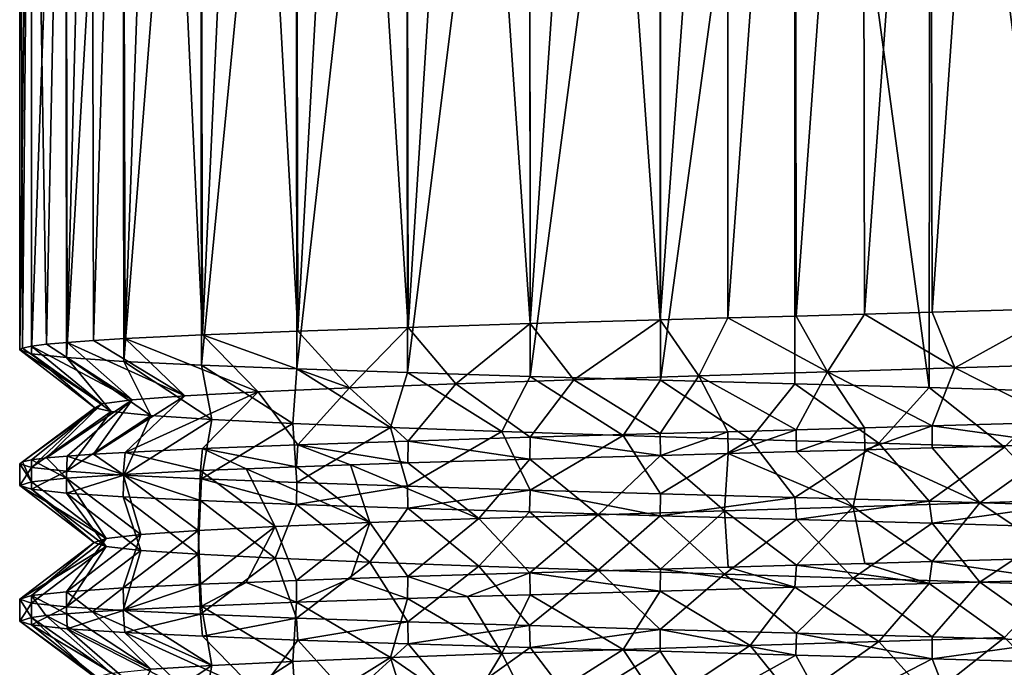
# Model space of a CAD drawing. Header units: millimetres. Extents: x -223 to 138, y -45 to 391.
# Tile 4 of 159: x -67 to -54, y -40 to -32. Entities that reach past the tile are written whole.
import ezdxf

# ---------------------------------------------------------------- set-up
doc = ezdxf.new("R2010")
doc.units = ezdxf.units.MM
doc.header["$LTSCALE"] = 81.481481
for name, color, linetype in [('57', 7, 'CONTINUOUS'), ('58', 7, 'CONTINUOUS'), ('63', 7, 'CONTINUOUS'), ('64', 7, 'CONTINUOUS')]:
    doc.layers.add(name, color=color, linetype=linetype)

msp = doc.modelspace()

# ---------------------------------------------------------------- linework, layer by layer
at = {"layer": '57', "color": 7, "linetype": 'CONTINUOUS', "true_color": 0xaaaaaa}
for points in [[(-67.1, -23.5, -2), (-67.1, -36.166, -2), (-67.061, -36.141, -1.103), (-67.1, -23.5, -2)], [(-66.948, -23.5, -0.238), (-67.1, -23.5, -2), (-67.061, -36.141, -1.103), (-66.948, -23.5, -0.238)], [(-66.943, -36.116, -0.208), (-66.948, -23.5, -0.238), (-67.061, -36.141, -1.103), (-66.943, -36.116, -0.208)], [(-66.49, -23.5, 1.492), (-66.948, -23.5, -0.238), (-66.745, -36.091, 0.68), (-66.49, -23.5, 1.492)], [(-66.745, -36.091, 0.68), (-66.948, -23.5, -0.238), (-66.943, -36.116, -0.208), (-66.745, -36.091, 0.68)], [(-66.47, -36.066, 1.547), (-66.49, -23.5, 1.492), (-66.745, -36.091, 0.68), (-66.47, -36.066, 1.547)], [(-66.148, -23.5, 2.326), (-66.49, -23.5, 1.492), (-66.47, -36.066, 1.547), (-66.148, -23.5, 2.326)], [(-66.12, -36.04, 2.385), (-66.148, -23.5, 2.326), (-66.47, -36.066, 1.547), (-66.12, -36.04, 2.385)], [(-65.733, -23.5, 3.127), (-66.148, -23.5, 2.326), (-66.12, -36.04, 2.385), (-65.733, -23.5, 3.127)], [(-65.701, -36.015, 3.182), (-65.733, -23.5, 3.127), (-66.12, -36.04, 2.385), (-65.701, -36.015, 3.182)], [(-65.251, -23.5, 3.889), (-65.733, -23.5, 3.127), (-65.701, -36.015, 3.182), (-65.251, -23.5, 3.889)], [(-64.672, -35.966, 4.643), (-65.251, -23.5, 3.889), (-65.701, -36.015, 3.182), (-64.672, -35.966, 4.643)], [(-64.704, -23.5, 4.604), (-65.251, -23.5, 3.889), (-64.672, -35.966, 4.643), (-64.704, -23.5, 4.604)], [(-64.097, -23.5, 5.27), (-64.704, -23.5, 4.604), (-64.672, -35.966, 4.643), (-64.097, -23.5, 5.27)], [(-63.404, -35.916, 5.904), (-64.097, -23.5, 5.27), (-64.672, -35.966, 4.643), (-63.404, -35.916, 5.904)], [(-63.434, -23.5, 5.879), (-64.097, -23.5, 5.27), (-63.404, -35.916, 5.904), (-63.434, -23.5, 5.879)], [(-62.72, -23.5, 6.429), (-63.434, -23.5, 5.879), (-63.404, -35.916, 5.904), (-62.72, -23.5, 6.429)], [(-61.94, -35.866, 6.926), (-62.72, -23.5, 6.429), (-63.404, -35.916, 5.904), (-61.94, -35.866, 6.926)], [(-61.961, -23.5, 6.914), (-62.72, -23.5, 6.429), (-61.94, -35.866, 6.926), (-61.961, -23.5, 6.914)], [(-61.163, -23.5, 7.33), (-61.961, -23.5, 6.914), (-61.94, -35.866, 6.926), (-61.163, -23.5, 7.33)], [(-60.318, -35.816, 7.681), (-61.163, -23.5, 7.33), (-61.94, -35.866, 6.926), (-60.318, -35.816, 7.681)], [(-60.331, -23.5, 7.676), (-61.163, -23.5, 7.33), (-60.318, -35.816, 7.681), (-60.331, -23.5, 7.676)], [(-59.472, -23.5, 7.947), (-60.331, -23.5, 7.676), (-60.318, -35.816, 7.681), (-59.472, -23.5, 7.947)], [(-58.592, -35.767, 8.143), (-59.472, -23.5, 7.947), (-60.318, -35.816, 7.681), (-58.592, -35.767, 8.143)], [(-58.593, -23.5, 8.143), (-59.472, -23.5, 7.947), (-58.592, -35.767, 8.143), (-58.593, -23.5, 8.143)], [(-57.7, -23.5, 8.261), (-58.593, -23.5, 8.143), (-58.592, -35.767, 8.143), (-57.7, -23.5, 8.261)], [(-57.696, -35.741, 8.261), (-57.7, -23.5, 8.261), (-58.592, -35.767, 8.143), (-57.696, -35.741, 8.261)], [(-56.8, -23.5, 8.3), (-57.7, -23.5, 8.261), (-57.696, -35.741, 8.261), (-56.8, -23.5, 8.3)], [(-56.789, -35.716, 8.3), (-56.8, -23.5, 8.3), (-57.696, -35.741, 8.261), (-56.789, -35.716, 8.3)], [(-55.9, -23.5, 8.261), (-56.8, -23.5, 8.3), (-56.789, -35.716, 8.3), (-55.9, -23.5, 8.261)], [(-55.881, -35.691, 8.259), (-55.9, -23.5, 8.261), (-56.789, -35.716, 8.3), (-55.881, -35.691, 8.259)], [(-55.007, -23.5, 8.143), (-55.9, -23.5, 8.261), (-55.881, -35.691, 8.259), (-55.007, -23.5, 8.143)], [(-54.982, -35.666, 8.138), (-55.007, -23.5, 8.143), (-55.881, -35.691, 8.259), (-54.982, -35.666, 8.138)], [(-54.127, -23.5, 7.947), (-55.007, -23.5, 8.143), (-54.982, -35.666, 8.138), (-54.127, -23.5, 7.947)], [(-53.252, -35.616, 7.67), (-54.127, -23.5, 7.947), (-54.982, -35.666, 8.138), (-53.252, -35.616, 7.67)], [(-53.269, -23.5, 7.676), (-54.127, -23.5, 7.947), (-53.252, -35.616, 7.67), (-53.269, -23.5, 7.676)], [(-53.252, -37.125, 7.67), (-54.982, -37.175, 8.138), (-53.253, -37.416, 7.67), (-53.252, -37.125, 7.67)], [(-57.696, -37.251, 8.261), (-58.592, -37.276, 8.143), (-58.591, -37.567, 8.143), (-57.696, -37.251, 8.261)], [(-57.691, -37.541, 8.261), (-57.696, -37.251, 8.261), (-58.591, -37.567, 8.143), (-57.691, -37.541, 8.261)], [(-56.789, -37.225, 8.3), (-57.696, -37.251, 8.261), (-57.691, -37.541, 8.261), (-56.789, -37.225, 8.3)], [(-56.782, -37.516, 8.3), (-56.789, -37.225, 8.3), (-57.691, -37.541, 8.261), (-56.782, -37.516, 8.3)], [(-55.881, -37.2, 8.259), (-56.789, -37.225, 8.3), (-56.782, -37.516, 8.3), (-55.881, -37.2, 8.259)], [(-55.874, -37.491, 8.258), (-55.881, -37.2, 8.259), (-56.782, -37.516, 8.3), (-55.874, -37.491, 8.258)], [(-54.982, -37.175, 8.138), (-55.881, -37.2, 8.259), (-55.874, -37.491, 8.258), (-54.982, -37.175, 8.138)], [(-54.98, -37.466, 8.138), (-54.982, -37.175, 8.138), (-55.874, -37.491, 8.258), (-54.98, -37.466, 8.138)], [(-53.253, -37.416, 7.67), (-54.982, -37.175, 8.138), (-54.98, -37.466, 8.138), (-53.253, -37.416, 7.67)], [(-61.94, -37.375, 6.926), (-63.404, -37.425, 5.904), (-61.946, -37.666, 6.922), (-61.94, -37.375, 6.926)], [(-60.326, -37.617, 7.678), (-61.94, -37.375, 6.926), (-61.946, -37.666, 6.922), (-60.326, -37.617, 7.678)], [(-60.318, -37.325, 7.681), (-61.94, -37.375, 6.926), (-60.326, -37.617, 7.678), (-60.318, -37.325, 7.681)], [(-58.591, -37.567, 8.143), (-60.318, -37.325, 7.681), (-60.326, -37.617, 7.678), (-58.591, -37.567, 8.143)], [(-58.592, -37.276, 8.143), (-60.318, -37.325, 7.681), (-58.591, -37.567, 8.143), (-58.592, -37.276, 8.143)], [(-65.701, -37.525, 3.182), (-66.12, -37.55, 2.385), (-65.724, -37.817, 3.144), (-65.701, -37.525, 3.182)], [(-64.697, -37.767, 4.612), (-65.701, -37.525, 3.182), (-65.724, -37.817, 3.144), (-64.697, -37.767, 4.612)], [(-64.672, -37.475, 4.643), (-65.701, -37.525, 3.182), (-64.697, -37.767, 4.612), (-64.672, -37.475, 4.643)], [(-64.09, -37.742, 5.277), (-64.672, -37.475, 4.643), (-64.697, -37.767, 4.612), (-64.09, -37.742, 5.277)], [(-63.404, -37.425, 5.904), (-64.672, -37.475, 4.643), (-63.422, -37.717, 5.889), (-63.404, -37.425, 5.904)], [(-63.422, -37.717, 5.889), (-64.672, -37.475, 4.643), (-64.09, -37.742, 5.277), (-63.422, -37.717, 5.889)], [(-62.706, -37.691, 6.439), (-63.404, -37.425, 5.904), (-63.422, -37.717, 5.889), (-62.706, -37.691, 6.439)], [(-61.946, -37.666, 6.922), (-63.404, -37.425, 5.904), (-62.706, -37.691, 6.439), (-61.946, -37.666, 6.922)], [(-67.061, -37.651, -1.103), (-67.1, -37.676, -2), (-66.944, -37.916, -0.213), (-67.061, -37.651, -1.103)], [(-66.943, -37.625, -0.208), (-67.061, -37.651, -1.103), (-66.944, -37.916, -0.213), (-66.943, -37.625, -0.208)], [(-66.479, -37.866, 1.522), (-66.943, -37.625, -0.208), (-66.944, -37.916, -0.213), (-66.479, -37.866, 1.522)], [(-66.745, -37.6, 0.68), (-66.943, -37.625, -0.208), (-66.479, -37.866, 1.522), (-66.745, -37.6, 0.68)], [(-66.47, -37.575, 1.547), (-66.745, -37.6, 0.68), (-66.479, -37.866, 1.522), (-66.47, -37.575, 1.547)], [(-65.724, -37.817, 3.144), (-66.47, -37.575, 1.547), (-66.479, -37.866, 1.522), (-65.724, -37.817, 3.144)], [(-66.12, -37.55, 2.385), (-66.47, -37.575, 1.547), (-65.724, -37.817, 3.144), (-66.12, -37.55, 2.385)], [(-67.1, -37.676, -2), (-67.1, -37.966, -2), (-66.944, -37.916, -0.213), (-67.1, -37.676, -2)], [(-53.253, -38.925, 7.67), (-54.98, -38.975, 8.138), (-53.292, -39.217, 7.684), (-53.253, -38.925, 7.67)], [(-58.591, -39.076, 8.143), (-60.326, -39.126, 7.678), (-58.592, -39.367, 8.143), (-58.591, -39.076, 8.143)], [(-56.806, -39.317, 8.3), (-58.591, -39.076, 8.143), (-58.592, -39.367, 8.143), (-56.806, -39.317, 8.3)], [(-57.691, -39.05, 8.261), (-58.591, -39.076, 8.143), (-56.806, -39.317, 8.3), (-57.691, -39.05, 8.261)], [(-56.782, -39.025, 8.3), (-57.691, -39.05, 8.261), (-56.806, -39.317, 8.3), (-56.782, -39.025, 8.3)], [(-55.021, -39.267, 8.145), (-56.782, -39.025, 8.3), (-56.806, -39.317, 8.3), (-55.021, -39.267, 8.145)], [(-55.874, -39, 8.258), (-56.782, -39.025, 8.3), (-55.021, -39.267, 8.145), (-55.874, -39, 8.258)], [(-54.98, -38.975, 8.138), (-55.874, -39, 8.258), (-55.021, -39.267, 8.145), (-54.98, -38.975, 8.138)], [(-53.292, -39.217, 7.684), (-54.98, -38.975, 8.138), (-55.021, -39.267, 8.145), (-53.292, -39.217, 7.684)], [(-63.422, -39.226, 5.889), (-64.09, -39.251, 5.277), (-63.422, -39.516, 5.889), (-63.422, -39.226, 5.889)], [(-62.706, -39.2, 6.439), (-63.422, -39.226, 5.889), (-63.422, -39.516, 5.889), (-62.706, -39.2, 6.439)], [(-61.951, -39.466, 6.92), (-62.706, -39.2, 6.439), (-63.422, -39.516, 5.889), (-61.951, -39.466, 6.92)], [(-61.946, -39.175, 6.922), (-62.706, -39.2, 6.439), (-61.951, -39.466, 6.92), (-61.946, -39.175, 6.922)], [(-61.152, -39.441, 7.335), (-61.946, -39.175, 6.922), (-61.951, -39.466, 6.92), (-61.152, -39.441, 7.335)], [(-60.326, -39.126, 7.678), (-61.946, -39.175, 6.922), (-61.152, -39.441, 7.335), (-60.326, -39.126, 7.678)], [(-60.322, -39.416, 7.679), (-60.326, -39.126, 7.678), (-61.152, -39.441, 7.335), (-60.322, -39.416, 7.679)], [(-58.592, -39.367, 8.143), (-60.326, -39.126, 7.678), (-60.322, -39.416, 7.679), (-58.592, -39.367, 8.143)], [(-65.724, -39.326, 3.144), (-66.479, -39.376, 1.522), (-66.133, -39.641, 2.358), (-65.724, -39.326, 3.144)], [(-65.715, -39.616, 3.158), (-65.724, -39.326, 3.144), (-66.133, -39.641, 2.358), (-65.715, -39.616, 3.158)], [(-64.697, -39.276, 4.612), (-65.724, -39.326, 3.144), (-65.715, -39.616, 3.158), (-64.697, -39.276, 4.612)], [(-64.686, -39.566, 4.626), (-64.697, -39.276, 4.612), (-65.715, -39.616, 3.158), (-64.686, -39.566, 4.626)], [(-64.09, -39.251, 5.277), (-64.697, -39.276, 4.612), (-64.686, -39.566, 4.626), (-64.09, -39.251, 5.277)], [(-63.422, -39.516, 5.889), (-64.09, -39.251, 5.277), (-64.686, -39.566, 4.626), (-63.422, -39.516, 5.889)], [(-66.944, -39.426, -0.213), (-67.1, -39.476, -2), (-66.945, -39.717, -0.22), (-66.944, -39.426, -0.213)], [(-67.1, -39.476, -2), (-67.1, -39.766, -2), (-66.945, -39.717, -0.22), (-67.1, -39.476, -2)], [(-66.751, -39.692, 0.659), (-66.944, -39.426, -0.213), (-66.945, -39.717, -0.22), (-66.751, -39.692, 0.659)], [(-66.479, -39.376, 1.522), (-66.944, -39.426, -0.213), (-66.48, -39.667, 1.52), (-66.479, -39.376, 1.522)], [(-66.48, -39.667, 1.52), (-66.944, -39.426, -0.213), (-66.751, -39.692, 0.659), (-66.48, -39.667, 1.52)], [(-66.133, -39.641, 2.358), (-66.479, -39.376, 1.522), (-66.48, -39.667, 1.52), (-66.133, -39.641, 2.358)]]:
    msp.add_3dface(points, dxfattribs=at)
at = {"layer": '58', "color": 7, "linetype": 'CONTINUOUS', "true_color": 0xaaaaaa}
for points in [[(-67.1, -36.166, -2), (-67.1, -23.5, -2), (-66.948, -23.5, -3.761), (-67.1, -36.166, -2)], [(-67.1, -36.166, -2), (-66.948, -23.5, -3.761), (-66.945, -36.216, -3.78), (-67.1, -36.166, -2)], [(-66.948, -23.5, -3.761), (-66.49, -23.5, -5.492), (-66.945, -36.216, -3.78), (-66.948, -23.5, -3.761)], [(-66.945, -36.216, -3.78), (-66.49, -23.5, -5.492), (-66.479, -36.266, -5.521), (-66.945, -36.216, -3.78)], [(-66.49, -23.5, -5.492), (-65.734, -23.5, -7.126), (-66.479, -36.266, -5.521), (-66.49, -23.5, -5.492)], [(-66.479, -36.266, -5.521), (-65.734, -23.5, -7.126), (-65.715, -36.317, -7.159), (-66.479, -36.266, -5.521)], [(-65.734, -23.5, -7.126), (-64.704, -23.5, -8.604), (-65.715, -36.317, -7.159), (-65.734, -23.5, -7.126)], [(-65.715, -36.317, -7.159), (-64.704, -23.5, -8.604), (-64.685, -36.367, -8.627), (-65.715, -36.317, -7.159)], [(-64.704, -23.5, -8.604), (-63.434, -23.5, -9.879), (-64.685, -36.367, -8.627), (-64.704, -23.5, -8.604)], [(-64.685, -36.367, -8.627), (-63.434, -23.5, -9.879), (-63.421, -36.416, -9.89), (-64.685, -36.367, -8.627)], [(-63.434, -23.5, -9.879), (-61.962, -23.5, -10.913), (-63.421, -36.416, -9.89), (-63.434, -23.5, -9.879)], [(-63.421, -36.416, -9.89), (-61.962, -23.5, -10.913), (-61.95, -36.466, -10.92), (-63.421, -36.416, -9.89)], [(-61.962, -23.5, -10.913), (-60.331, -23.5, -11.676), (-61.95, -36.466, -10.92), (-61.962, -23.5, -10.913)], [(-61.95, -36.466, -10.92), (-60.331, -23.5, -11.676), (-60.32, -36.517, -11.68), (-61.95, -36.466, -10.92)], [(-60.331, -23.5, -11.676), (-58.593, -23.5, -12.143), (-60.32, -36.517, -11.68), (-60.331, -23.5, -11.676)], [(-60.32, -36.517, -11.68), (-58.593, -23.5, -12.143), (-58.591, -36.566, -12.143), (-60.32, -36.517, -11.68)], [(-58.593, -23.5, -12.143), (-56.8, -23.5, -12.3), (-58.591, -36.566, -12.143), (-58.593, -23.5, -12.143)], [(-58.591, -36.566, -12.143), (-56.8, -23.5, -12.3), (-56.805, -36.616, -12.3), (-58.591, -36.566, -12.143)], [(-56.805, -36.616, -12.3), (-56.8, -23.5, -12.3), (-55.02, -36.666, -12.145), (-56.805, -36.616, -12.3)], [(-56.8, -23.5, -12.3), (-55.007, -23.5, -12.143), (-55.02, -36.666, -12.145), (-56.8, -23.5, -12.3)], [(-55.02, -36.666, -12.145), (-55.007, -23.5, -12.143), (-53.291, -36.716, -11.684), (-55.02, -36.666, -12.145)], [(-55.007, -23.5, -12.143), (-53.269, -23.5, -11.676), (-53.291, -36.716, -11.684), (-55.007, -23.5, -12.143)], [(-67.1, -37.966, -2), (-67.1, -37.676, -2), (-66.945, -37.725, -3.78), (-67.1, -37.966, -2)], [(-67.1, -37.966, -2), (-66.945, -37.725, -3.78), (-66.944, -38.016, -3.787), (-67.1, -37.966, -2)], [(-66.945, -37.725, -3.78), (-66.479, -37.776, -5.521), (-66.944, -38.016, -3.787), (-66.945, -37.725, -3.78)], [(-66.944, -38.016, -3.787), (-66.479, -37.776, -5.521), (-66.479, -38.066, -5.522), (-66.944, -38.016, -3.787)], [(-66.479, -37.776, -5.521), (-65.715, -37.826, -7.159), (-66.479, -38.066, -5.522), (-66.479, -37.776, -5.521)], [(-66.479, -38.066, -5.522), (-65.715, -37.826, -7.159), (-65.724, -38.116, -7.144), (-66.479, -38.066, -5.522)], [(-65.724, -38.116, -7.144), (-65.715, -37.826, -7.159), (-64.697, -38.166, -8.612), (-65.724, -38.116, -7.144)], [(-65.715, -37.826, -7.159), (-64.685, -37.876, -8.627), (-64.697, -38.166, -8.612), (-65.715, -37.826, -7.159)], [(-64.697, -38.166, -8.612), (-64.685, -37.876, -8.627), (-63.422, -38.216, -9.889), (-64.697, -38.166, -8.612)], [(-64.685, -37.876, -8.627), (-63.421, -37.926, -9.89), (-63.422, -38.216, -9.889), (-64.685, -37.876, -8.627)], [(-63.421, -37.926, -9.89), (-61.95, -37.976, -10.92), (-63.422, -38.216, -9.889), (-63.421, -37.926, -9.89)], [(-63.422, -38.216, -9.889), (-61.95, -37.976, -10.92), (-61.947, -38.267, -10.922), (-63.422, -38.216, -9.889)], [(-61.95, -37.976, -10.92), (-60.32, -38.026, -11.68), (-61.947, -38.267, -10.922), (-61.95, -37.976, -10.92)], [(-61.947, -38.267, -10.922), (-60.32, -38.026, -11.68), (-60.327, -38.316, -11.677), (-61.947, -38.267, -10.922)], [(-60.327, -38.316, -11.677), (-60.32, -38.026, -11.68), (-58.592, -38.366, -12.143), (-60.327, -38.316, -11.677)], [(-60.32, -38.026, -11.68), (-58.591, -38.076, -12.143), (-58.592, -38.366, -12.143), (-60.32, -38.026, -11.68)], [(-58.591, -38.076, -12.143), (-56.805, -38.125, -12.3), (-58.592, -38.366, -12.143), (-58.591, -38.076, -12.143)], [(-58.592, -38.366, -12.143), (-56.805, -38.125, -12.3), (-56.782, -38.417, -12.3), (-58.592, -38.366, -12.143)], [(-56.805, -38.125, -12.3), (-55.02, -38.175, -12.145), (-56.782, -38.417, -12.3), (-56.805, -38.125, -12.3)], [(-56.782, -38.417, -12.3), (-55.02, -38.175, -12.145), (-54.981, -38.467, -12.138), (-56.782, -38.417, -12.3)], [(-55.02, -38.175, -12.145), (-53.291, -38.225, -11.684), (-54.981, -38.467, -12.138), (-55.02, -38.175, -12.145)], [(-54.981, -38.467, -12.138), (-53.291, -38.225, -11.684), (-53.254, -38.517, -11.67), (-54.981, -38.467, -12.138)], [(-67.1, -39.766, -2), (-67.1, -39.476, -2), (-66.944, -39.526, -3.787), (-67.1, -39.766, -2)], [(-67.1, -39.766, -2), (-66.944, -39.526, -3.787), (-66.943, -39.817, -3.792), (-67.1, -39.766, -2)], [(-66.944, -39.526, -3.787), (-66.479, -39.576, -5.522), (-66.943, -39.817, -3.792), (-66.944, -39.526, -3.787)], [(-66.943, -39.817, -3.792), (-66.479, -39.576, -5.522), (-66.47, -39.867, -5.547), (-66.943, -39.817, -3.792)], [(-66.479, -39.576, -5.522), (-65.724, -39.625, -7.144), (-66.47, -39.867, -5.547), (-66.479, -39.576, -5.522)], [(-66.47, -39.867, -5.547), (-65.724, -39.625, -7.144), (-65.702, -39.917, -7.181), (-66.47, -39.867, -5.547)], [(-65.724, -39.625, -7.144), (-64.697, -39.675, -8.612), (-65.702, -39.917, -7.181), (-65.724, -39.625, -7.144)], [(-65.702, -39.917, -7.181), (-64.697, -39.675, -8.612), (-64.673, -39.967, -8.641), (-65.702, -39.917, -7.181)], [(-64.697, -39.675, -8.612), (-63.422, -39.725, -9.889), (-64.673, -39.967, -8.641), (-64.697, -39.675, -8.612)], [(-64.673, -39.967, -8.641), (-63.422, -39.725, -9.889), (-63.406, -40.017, -9.903), (-64.673, -39.967, -8.641)], [(-63.422, -39.725, -9.889), (-61.947, -39.776, -10.922), (-63.406, -40.017, -9.903), (-63.422, -39.725, -9.889)], [(-63.406, -40.017, -9.903), (-61.947, -39.776, -10.922), (-61.942, -40.067, -10.925), (-63.406, -40.017, -9.903)], [(-61.947, -39.776, -10.922), (-60.327, -39.825, -11.677), (-61.942, -40.067, -10.925), (-61.947, -39.776, -10.922)], [(-61.942, -40.067, -10.925), (-60.327, -39.825, -11.677), (-60.32, -40.117, -11.68), (-61.942, -40.067, -10.925)], [(-60.327, -39.825, -11.677), (-58.592, -39.875, -12.143), (-60.32, -40.117, -11.68), (-60.327, -39.825, -11.677)], [(-60.32, -40.117, -11.68), (-58.592, -39.875, -12.143), (-58.594, -40.166, -12.143), (-60.32, -40.117, -11.68)], [(-58.594, -40.166, -12.143), (-58.592, -39.875, -12.143), (-56.79, -40.217, -12.3), (-58.594, -40.166, -12.143)], [(-58.592, -39.875, -12.143), (-56.782, -39.926, -12.3), (-56.79, -40.217, -12.3), (-58.592, -39.875, -12.143)], [(-56.79, -40.217, -12.3), (-56.782, -39.926, -12.3), (-54.983, -40.267, -12.138), (-56.79, -40.217, -12.3)], [(-56.782, -39.926, -12.3), (-54.981, -39.976, -12.138), (-54.983, -40.267, -12.138), (-56.782, -39.926, -12.3)], [(-54.981, -39.976, -12.138), (-53.254, -40.026, -11.67), (-54.983, -40.267, -12.138), (-54.981, -39.976, -12.138)], [(-54.983, -40.267, -12.138), (-53.254, -40.026, -11.67), (-53.253, -40.317, -11.67), (-54.983, -40.267, -12.138)]]:
    msp.add_3dface(points, dxfattribs=at)
at = {"layer": '63', "color": 7, "linetype": 'CONTINUOUS', "true_color": 0xaaaaaa}
for points in [[(-55.881, -35.691, 8.259), (-56.789, -35.716, 8.3), (-56.373, -36.458, 7.3), (-55.881, -35.691, 8.259)], [(-54.681, -36.405, 7.066), (-55.881, -35.691, 8.259), (-56.373, -36.458, 7.3), (-54.681, -36.405, 7.066)], [(-54.982, -35.666, 8.138), (-55.881, -35.691, 8.259), (-54.681, -36.405, 7.066), (-54.982, -35.666, 8.138)], [(-53.252, -35.616, 7.67), (-54.982, -35.666, 8.138), (-54.681, -36.405, 7.066), (-53.252, -35.616, 7.67)], [(-53.06, -36.353, 6.526), (-53.252, -35.616, 7.67), (-54.681, -36.405, 7.066), (-53.06, -36.353, 6.526)], [(-60.318, -35.816, 7.681), (-61.94, -35.866, 6.926), (-61.306, -36.616, 6.147), (-60.318, -35.816, 7.681)], [(-59.742, -36.563, 6.833), (-60.318, -35.816, 7.681), (-61.306, -36.616, 6.147), (-59.742, -36.563, 6.833)], [(-58.592, -35.767, 8.143), (-60.318, -35.816, 7.681), (-59.742, -36.563, 6.833), (-58.592, -35.767, 8.143)], [(-58.079, -36.51, 7.222), (-58.592, -35.767, 8.143), (-59.742, -36.563, 6.833), (-58.079, -36.51, 7.222)], [(-57.696, -35.741, 8.261), (-58.592, -35.767, 8.143), (-58.079, -36.51, 7.222), (-57.696, -35.741, 8.261)], [(-56.373, -36.458, 7.3), (-57.696, -35.741, 8.261), (-58.079, -36.51, 7.222), (-56.373, -36.458, 7.3)], [(-56.789, -35.716, 8.3), (-57.696, -35.741, 8.261), (-56.373, -36.458, 7.3), (-56.789, -35.716, 8.3)], [(-63.404, -35.916, 5.904), (-64.672, -35.966, 4.643), (-62.719, -36.668, 5.187), (-63.404, -35.916, 5.904)], [(-61.94, -35.866, 6.926), (-63.404, -35.916, 5.904), (-62.719, -36.668, 5.187), (-61.94, -35.866, 6.926)], [(-61.306, -36.616, 6.147), (-61.94, -35.866, 6.926), (-62.719, -36.668, 5.187), (-61.306, -36.616, 6.147)], [(-66.745, -36.091, 0.68), (-66.943, -36.116, -0.208), (-65.606, -36.826, 1.023), (-66.745, -36.091, 0.68)], [(-66.47, -36.066, 1.547), (-66.745, -36.091, 0.68), (-65.606, -36.826, 1.023), (-66.47, -36.066, 1.547)], [(-66.12, -36.04, 2.385), (-66.47, -36.066, 1.547), (-64.905, -36.774, 2.581), (-66.12, -36.04, 2.385)], [(-64.905, -36.774, 2.581), (-66.47, -36.066, 1.547), (-65.606, -36.826, 1.023), (-64.905, -36.774, 2.581)], [(-65.701, -36.015, 3.182), (-66.12, -36.04, 2.385), (-64.905, -36.774, 2.581), (-65.701, -36.015, 3.182)], [(-64.672, -35.966, 4.643), (-65.701, -36.015, 3.182), (-63.932, -36.721, 3.984), (-64.672, -35.966, 4.643)], [(-63.932, -36.721, 3.984), (-65.701, -36.015, 3.182), (-64.905, -36.774, 2.581), (-63.932, -36.721, 3.984)], [(-62.719, -36.668, 5.187), (-64.672, -35.966, 4.643), (-63.932, -36.721, 3.984), (-62.719, -36.668, 5.187)], [(-67.061, -36.141, -1.103), (-67.1, -36.166, -2), (-66.01, -36.879, -0.637), (-67.061, -36.141, -1.103)], [(-67.1, -36.166, -2), (-66.945, -36.216, -3.78), (-66.104, -36.932, -2.342), (-67.1, -36.166, -2)], [(-66.01, -36.879, -0.637), (-67.1, -36.166, -2), (-66.104, -36.932, -2.342), (-66.01, -36.879, -0.637)], [(-66.943, -36.116, -0.208), (-67.061, -36.141, -1.103), (-66.01, -36.879, -0.637), (-66.943, -36.116, -0.208)], [(-66.945, -36.216, -3.78), (-66.479, -36.266, -5.521), (-65.885, -36.984, -4.036), (-66.945, -36.216, -3.78)], [(-66.104, -36.932, -2.342), (-66.945, -36.216, -3.78), (-65.885, -36.984, -4.036), (-66.104, -36.932, -2.342)], [(-65.606, -36.826, 1.023), (-66.943, -36.116, -0.208), (-66.01, -36.879, -0.637), (-65.606, -36.826, 1.023)], [(-66.479, -36.266, -5.521), (-65.715, -36.317, -7.159), (-65.36, -37.037, -5.661), (-66.479, -36.266, -5.521)], [(-65.885, -36.984, -4.036), (-66.479, -36.266, -5.521), (-65.36, -37.037, -5.661), (-65.885, -36.984, -4.036)], [(-65.715, -36.317, -7.159), (-64.685, -36.367, -8.627), (-64.547, -37.089, -7.163), (-65.715, -36.317, -7.159)], [(-65.36, -37.037, -5.661), (-65.715, -36.317, -7.159), (-64.547, -37.089, -7.163), (-65.36, -37.037, -5.661)], [(-64.685, -36.367, -8.627), (-63.421, -36.416, -9.89), (-63.473, -37.142, -8.492), (-64.685, -36.367, -8.627)], [(-64.547, -37.089, -7.163), (-64.685, -36.367, -8.627), (-63.473, -37.142, -8.492), (-64.547, -37.089, -7.163)], [(-63.473, -37.142, -8.492), (-63.421, -36.416, -9.89), (-62.175, -37.195, -9.602), (-63.473, -37.142, -8.492)], [(-63.421, -36.416, -9.89), (-61.95, -36.466, -10.92), (-62.175, -37.195, -9.602), (-63.421, -36.416, -9.89)], [(-62.175, -37.195, -9.602), (-61.95, -36.466, -10.92), (-60.696, -37.247, -10.456), (-62.175, -37.195, -9.602)], [(-61.95, -36.466, -10.92), (-60.32, -36.517, -11.68), (-60.696, -37.247, -10.456), (-61.95, -36.466, -10.92)], [(-60.696, -37.247, -10.456), (-60.32, -36.517, -11.68), (-59.085, -37.3, -11.025), (-60.696, -37.247, -10.456)], [(-60.32, -36.517, -11.68), (-58.591, -36.566, -12.143), (-59.085, -37.3, -11.025), (-60.32, -36.517, -11.68)], [(-59.085, -37.3, -11.025), (-58.591, -36.566, -12.143), (-57.398, -37.353, -11.291), (-59.085, -37.3, -11.025)], [(-58.591, -36.566, -12.143), (-56.805, -36.616, -12.3), (-57.398, -37.353, -11.291), (-58.591, -36.566, -12.143)], [(-57.398, -37.353, -11.291), (-56.805, -36.616, -12.3), (-55.691, -37.405, -11.244), (-57.398, -37.353, -11.291)], [(-56.805, -36.616, -12.3), (-55.02, -36.666, -12.145), (-55.691, -37.405, -11.244), (-56.805, -36.616, -12.3)], [(-55.691, -37.405, -11.244), (-55.02, -36.666, -12.145), (-54.021, -37.458, -10.886), (-55.691, -37.405, -11.244)], [(-55.02, -36.666, -12.145), (-53.291, -36.716, -11.684), (-54.021, -37.458, -10.886), (-55.02, -36.666, -12.145)], [(-56.782, -37.516, 8.3), (-57.691, -37.541, 8.261), (-56.031, -38.247, 7.278), (-56.782, -37.516, 8.3)], [(-55.874, -37.491, 8.258), (-56.782, -37.516, 8.3), (-56.031, -38.247, 7.278), (-55.874, -37.491, 8.258)], [(-54.349, -38.195, 6.982), (-55.874, -37.491, 8.258), (-56.031, -38.247, 7.278), (-54.349, -38.195, 6.982)], [(-54.98, -37.466, 8.138), (-55.874, -37.491, 8.258), (-54.349, -38.195, 6.982), (-54.98, -37.466, 8.138)], [(-53.253, -37.416, 7.67), (-54.98, -37.466, 8.138), (-54.349, -38.195, 6.982), (-53.253, -37.416, 7.67)], [(-52.75, -38.142, 6.383), (-53.253, -37.416, 7.67), (-54.349, -38.195, 6.982), (-52.75, -38.142, 6.383)], [(-60.326, -37.617, 7.678), (-61.946, -37.666, 6.922), (-61.004, -38.405, 6.307), (-60.326, -37.617, 7.678)], [(-59.415, -38.353, 6.935), (-60.326, -37.617, 7.678), (-61.004, -38.405, 6.307), (-59.415, -38.353, 6.935)], [(-58.591, -37.567, 8.143), (-60.326, -37.617, 7.678), (-59.415, -38.353, 6.935), (-58.591, -37.567, 8.143)], [(-57.739, -38.3, 7.263), (-58.591, -37.567, 8.143), (-59.415, -38.353, 6.935), (-57.739, -38.3, 7.263)], [(-57.691, -37.541, 8.261), (-58.591, -37.567, 8.143), (-57.739, -38.3, 7.263), (-57.691, -37.541, 8.261)], [(-56.031, -38.247, 7.278), (-57.691, -37.541, 8.261), (-57.739, -38.3, 7.263), (-56.031, -38.247, 7.278)], [(-64.697, -37.767, 4.612), (-65.724, -37.817, 3.144), (-64.731, -38.563, 2.875), (-64.697, -37.767, 4.612)], [(-63.707, -38.51, 4.242), (-64.697, -37.767, 4.612), (-64.731, -38.563, 2.875), (-63.707, -38.51, 4.242)], [(-64.09, -37.742, 5.277), (-64.697, -37.767, 4.612), (-63.707, -38.51, 4.242), (-64.09, -37.742, 5.277)], [(-63.422, -37.717, 5.889), (-64.09, -37.742, 5.277), (-62.451, -38.458, 5.399), (-63.422, -37.717, 5.889)], [(-62.451, -38.458, 5.399), (-64.09, -37.742, 5.277), (-63.707, -38.51, 4.242), (-62.451, -38.458, 5.399)], [(-62.706, -37.691, 6.439), (-63.422, -37.717, 5.889), (-62.451, -38.458, 5.399), (-62.706, -37.691, 6.439)], [(-61.946, -37.666, 6.922), (-62.706, -37.691, 6.439), (-61.004, -38.405, 6.307), (-61.946, -37.666, 6.922)], [(-61.004, -38.405, 6.307), (-62.706, -37.691, 6.439), (-62.451, -38.458, 5.399), (-61.004, -38.405, 6.307)], [(-66.944, -37.916, -0.213), (-67.1, -37.966, -2), (-65.953, -38.668, -0.299), (-66.944, -37.916, -0.213)], [(-66.479, -37.866, 1.522), (-66.944, -37.916, -0.213), (-65.953, -38.668, -0.299), (-66.479, -37.866, 1.522)], [(-65.724, -37.817, 3.144), (-66.479, -37.866, 1.522), (-65.489, -38.616, 1.344), (-65.724, -37.817, 3.144)], [(-65.489, -38.616, 1.344), (-66.479, -37.866, 1.522), (-65.953, -38.668, -0.299), (-65.489, -38.616, 1.344)], [(-64.731, -38.563, 2.875), (-65.724, -37.817, 3.144), (-65.489, -38.616, 1.344), (-64.731, -38.563, 2.875)], [(-67.1, -37.966, -2), (-66.944, -38.016, -3.787), (-66.11, -38.721, -2), (-67.1, -37.966, -2)], [(-65.953, -38.668, -0.299), (-67.1, -37.966, -2), (-66.11, -38.721, -2), (-65.953, -38.668, -0.299)], [(-66.944, -38.016, -3.787), (-66.479, -38.066, -5.522), (-65.953, -38.774, -3.701), (-66.944, -38.016, -3.787)], [(-66.11, -38.721, -2), (-66.944, -38.016, -3.787), (-65.953, -38.774, -3.701), (-66.11, -38.721, -2)], [(-66.479, -38.066, -5.522), (-65.724, -38.116, -7.144), (-65.489, -38.826, -5.344), (-66.479, -38.066, -5.522)], [(-65.953, -38.774, -3.701), (-66.479, -38.066, -5.522), (-65.489, -38.826, -5.344), (-65.953, -38.774, -3.701)], [(-65.724, -38.116, -7.144), (-64.697, -38.166, -8.612), (-64.731, -38.879, -6.875), (-65.724, -38.116, -7.144)], [(-65.489, -38.826, -5.344), (-65.724, -38.116, -7.144), (-64.731, -38.879, -6.875), (-65.489, -38.826, -5.344)], [(-64.731, -38.879, -6.875), (-64.697, -38.166, -8.612), (-63.707, -38.932, -8.242), (-64.731, -38.879, -6.875)], [(-64.697, -38.166, -8.612), (-63.422, -38.216, -9.889), (-63.707, -38.932, -8.242), (-64.697, -38.166, -8.612)], [(-63.707, -38.932, -8.242), (-63.422, -38.216, -9.889), (-62.451, -38.984, -9.399), (-63.707, -38.932, -8.242)], [(-63.422, -38.216, -9.889), (-61.947, -38.267, -10.922), (-62.451, -38.984, -9.399), (-63.422, -38.216, -9.889)], [(-62.451, -38.984, -9.399), (-61.947, -38.267, -10.922), (-61.004, -39.037, -10.307), (-62.451, -38.984, -9.399)], [(-61.947, -38.267, -10.922), (-60.327, -38.316, -11.677), (-61.004, -39.037, -10.307), (-61.947, -38.267, -10.922)], [(-61.004, -39.037, -10.307), (-60.327, -38.316, -11.677), (-59.415, -39.089, -10.935), (-61.004, -39.037, -10.307)], [(-60.327, -38.316, -11.677), (-58.592, -38.366, -12.143), (-59.415, -39.089, -10.935), (-60.327, -38.316, -11.677)], [(-59.415, -39.089, -10.935), (-58.592, -38.366, -12.143), (-57.739, -39.142, -11.263), (-59.415, -39.089, -10.935)], [(-58.592, -38.366, -12.143), (-56.782, -38.417, -12.3), (-57.739, -39.142, -11.263), (-58.592, -38.366, -12.143)], [(-57.739, -39.142, -11.263), (-56.782, -38.417, -12.3), (-56.031, -39.195, -11.278), (-57.739, -39.142, -11.263)], [(-56.782, -38.417, -12.3), (-54.981, -38.467, -12.138), (-56.031, -39.195, -11.278), (-56.782, -38.417, -12.3)], [(-56.031, -39.195, -11.278), (-54.981, -38.467, -12.138), (-54.349, -39.247, -10.982), (-56.031, -39.195, -11.278)], [(-54.981, -38.467, -12.138), (-53.254, -38.517, -11.67), (-54.349, -39.247, -10.982), (-54.981, -38.467, -12.138)], [(-54.349, -39.247, -10.982), (-53.254, -38.517, -11.67), (-52.75, -39.3, -10.383), (-54.349, -39.247, -10.982)], [(-53.292, -39.217, 7.684), (-55.021, -39.267, 8.145), (-54.021, -39.984, 6.886), (-53.292, -39.217, 7.684)], [(-56.806, -39.317, 8.3), (-58.592, -39.367, 8.143), (-57.398, -40.089, 7.291), (-56.806, -39.317, 8.3)], [(-55.691, -40.037, 7.244), (-56.806, -39.317, 8.3), (-57.398, -40.089, 7.291), (-55.691, -40.037, 7.244)], [(-55.021, -39.267, 8.145), (-56.806, -39.317, 8.3), (-55.691, -40.037, 7.244), (-55.021, -39.267, 8.145)], [(-54.021, -39.984, 6.886), (-55.021, -39.267, 8.145), (-55.691, -40.037, 7.244), (-54.021, -39.984, 6.886)], [(-61.951, -39.466, 6.92), (-63.422, -39.516, 5.889), (-62.175, -40.247, 5.602), (-61.951, -39.466, 6.92)], [(-60.696, -40.195, 6.456), (-61.951, -39.466, 6.92), (-62.175, -40.247, 5.602), (-60.696, -40.195, 6.456)], [(-61.152, -39.441, 7.335), (-61.951, -39.466, 6.92), (-60.696, -40.195, 6.456), (-61.152, -39.441, 7.335)], [(-60.322, -39.416, 7.679), (-61.152, -39.441, 7.335), (-60.696, -40.195, 6.456), (-60.322, -39.416, 7.679)], [(-59.085, -40.142, 7.025), (-60.322, -39.416, 7.679), (-60.696, -40.195, 6.456), (-59.085, -40.142, 7.025)], [(-58.592, -39.367, 8.143), (-60.322, -39.416, 7.679), (-59.085, -40.142, 7.025), (-58.592, -39.367, 8.143)], [(-57.398, -40.089, 7.291), (-58.592, -39.367, 8.143), (-59.085, -40.142, 7.025), (-57.398, -40.089, 7.291)], [(-65.715, -39.616, 3.158), (-66.133, -39.641, 2.358), (-64.547, -40.353, 3.163), (-65.715, -39.616, 3.158)], [(-64.686, -39.566, 4.626), (-65.715, -39.616, 3.158), (-64.547, -40.353, 3.163), (-64.686, -39.566, 4.626)], [(-63.422, -39.516, 5.889), (-64.686, -39.566, 4.626), (-63.473, -40.3, 4.492), (-63.422, -39.516, 5.889)], [(-63.473, -40.3, 4.492), (-64.686, -39.566, 4.626), (-64.547, -40.353, 3.163), (-63.473, -40.3, 4.492)], [(-62.175, -40.247, 5.602), (-63.422, -39.516, 5.889), (-63.473, -40.3, 4.492), (-62.175, -40.247, 5.602)], [(-66.945, -39.717, -0.22), (-67.1, -39.766, -2), (-66.104, -40.51, -1.658), (-66.945, -39.717, -0.22)], [(-66.751, -39.692, 0.659), (-66.945, -39.717, -0.22), (-65.885, -40.458, 0.036), (-66.751, -39.692, 0.659)], [(-65.885, -40.458, 0.036), (-66.945, -39.717, -0.22), (-66.104, -40.51, -1.658), (-65.885, -40.458, 0.036)], [(-66.48, -39.667, 1.52), (-66.751, -39.692, 0.659), (-65.36, -40.405, 1.661), (-66.48, -39.667, 1.52)], [(-65.36, -40.405, 1.661), (-66.751, -39.692, 0.659), (-65.885, -40.458, 0.036), (-65.36, -40.405, 1.661)], [(-66.133, -39.641, 2.358), (-66.48, -39.667, 1.52), (-65.36, -40.405, 1.661), (-66.133, -39.641, 2.358)], [(-64.547, -40.353, 3.163), (-66.133, -39.641, 2.358), (-65.36, -40.405, 1.661), (-64.547, -40.353, 3.163)], [(-67.1, -39.766, -2), (-66.943, -39.817, -3.792), (-66.01, -40.563, -3.363), (-67.1, -39.766, -2)], [(-66.104, -40.51, -1.658), (-67.1, -39.766, -2), (-66.01, -40.563, -3.363), (-66.104, -40.51, -1.658)], [(-66.943, -39.817, -3.792), (-66.47, -39.867, -5.547), (-65.606, -40.616, -5.023), (-66.943, -39.817, -3.792)], [(-66.01, -40.563, -3.363), (-66.943, -39.817, -3.792), (-65.606, -40.616, -5.023), (-66.01, -40.563, -3.363)], [(-66.47, -39.867, -5.547), (-65.702, -39.917, -7.181), (-64.905, -40.668, -6.581), (-66.47, -39.867, -5.547)], [(-65.606, -40.616, -5.023), (-66.47, -39.867, -5.547), (-64.905, -40.668, -6.581), (-65.606, -40.616, -5.023)], [(-65.702, -39.917, -7.181), (-64.673, -39.967, -8.641), (-63.932, -40.721, -7.984), (-65.702, -39.917, -7.181)], [(-64.905, -40.668, -6.581), (-65.702, -39.917, -7.181), (-63.932, -40.721, -7.984), (-64.905, -40.668, -6.581)], [(-64.673, -39.967, -8.641), (-63.406, -40.017, -9.903), (-63.932, -40.721, -7.984), (-64.673, -39.967, -8.641)], [(-63.932, -40.721, -7.984), (-63.406, -40.017, -9.903), (-62.719, -40.774, -9.187), (-63.932, -40.721, -7.984)], [(-63.406, -40.017, -9.903), (-61.942, -40.067, -10.925), (-62.719, -40.774, -9.187), (-63.406, -40.017, -9.903)], [(-62.719, -40.774, -9.187), (-61.942, -40.067, -10.925), (-61.306, -40.826, -10.147), (-62.719, -40.774, -9.187)], [(-61.942, -40.067, -10.925), (-60.32, -40.117, -11.68), (-61.306, -40.826, -10.147), (-61.942, -40.067, -10.925)], [(-61.306, -40.826, -10.147), (-60.32, -40.117, -11.68), (-59.742, -40.879, -10.833), (-61.306, -40.826, -10.147)], [(-60.32, -40.117, -11.68), (-58.594, -40.166, -12.143), (-59.742, -40.879, -10.833), (-60.32, -40.117, -11.68)], [(-59.742, -40.879, -10.833), (-58.594, -40.166, -12.143), (-58.079, -40.932, -11.222), (-59.742, -40.879, -10.833)], [(-58.594, -40.166, -12.143), (-56.79, -40.217, -12.3), (-58.079, -40.932, -11.222), (-58.594, -40.166, -12.143)], [(-58.079, -40.932, -11.222), (-56.79, -40.217, -12.3), (-56.373, -40.984, -11.3), (-58.079, -40.932, -11.222)], [(-56.79, -40.217, -12.3), (-54.983, -40.267, -12.138), (-56.373, -40.984, -11.3), (-56.79, -40.217, -12.3)], [(-56.373, -40.984, -11.3), (-54.983, -40.267, -12.138), (-54.681, -41.037, -11.066), (-56.373, -40.984, -11.3)], [(-54.983, -40.267, -12.138), (-53.253, -40.317, -11.67), (-54.681, -41.037, -11.066), (-54.983, -40.267, -12.138)], [(-54.681, -41.037, -11.066), (-53.253, -40.317, -11.67), (-53.06, -41.089, -10.526), (-54.681, -41.037, -11.066)]]:
    msp.add_3dface(points, dxfattribs=at)
at = {"layer": '64', "color": 7, "linetype": 'CONTINUOUS', "true_color": 0xaaaaaa}
for points in [[(-53.252, -37.125, 7.67), (-53.06, -36.353, 6.526), (-54.681, -36.405, 7.066), (-53.252, -37.125, 7.67)], [(-56.789, -37.225, 8.3), (-56.373, -36.458, 7.3), (-58.079, -36.51, 7.222), (-56.789, -37.225, 8.3)], [(-56.789, -37.225, 8.3), (-55.881, -37.2, 8.259), (-56.373, -36.458, 7.3), (-56.789, -37.225, 8.3)], [(-54.982, -37.175, 8.138), (-54.681, -36.405, 7.066), (-56.373, -36.458, 7.3), (-54.982, -37.175, 8.138)], [(-55.881, -37.2, 8.259), (-54.982, -37.175, 8.138), (-56.373, -36.458, 7.3), (-55.881, -37.2, 8.259)], [(-54.982, -37.175, 8.138), (-53.252, -37.125, 7.67), (-54.681, -36.405, 7.066), (-54.982, -37.175, 8.138)], [(-61.94, -37.375, 6.926), (-61.306, -36.616, 6.147), (-62.719, -36.668, 5.187), (-61.94, -37.375, 6.926)], [(-61.94, -37.375, 6.926), (-60.318, -37.325, 7.681), (-61.306, -36.616, 6.147), (-61.94, -37.375, 6.926)], [(-60.318, -37.325, 7.681), (-59.742, -36.563, 6.833), (-61.306, -36.616, 6.147), (-60.318, -37.325, 7.681)], [(-60.318, -37.325, 7.681), (-58.592, -37.276, 8.143), (-59.742, -36.563, 6.833), (-60.318, -37.325, 7.681)], [(-58.592, -37.276, 8.143), (-58.079, -36.51, 7.222), (-59.742, -36.563, 6.833), (-58.592, -37.276, 8.143)], [(-58.592, -37.276, 8.143), (-57.696, -37.251, 8.261), (-58.079, -36.51, 7.222), (-58.592, -37.276, 8.143)], [(-57.696, -37.251, 8.261), (-56.789, -37.225, 8.3), (-58.079, -36.51, 7.222), (-57.696, -37.251, 8.261)], [(-65.701, -37.525, 3.182), (-64.672, -37.475, 4.643), (-63.932, -36.721, 3.984), (-65.701, -37.525, 3.182)], [(-65.701, -37.525, 3.182), (-63.932, -36.721, 3.984), (-64.905, -36.774, 2.581), (-65.701, -37.525, 3.182)], [(-64.672, -37.475, 4.643), (-63.404, -37.425, 5.904), (-63.932, -36.721, 3.984), (-64.672, -37.475, 4.643)], [(-63.404, -37.425, 5.904), (-62.719, -36.668, 5.187), (-63.932, -36.721, 3.984), (-63.404, -37.425, 5.904)], [(-63.404, -37.425, 5.904), (-61.94, -37.375, 6.926), (-62.719, -36.668, 5.187), (-63.404, -37.425, 5.904)], [(-66.745, -37.6, 0.68), (-66.47, -37.575, 1.547), (-65.606, -36.826, 1.023), (-66.745, -37.6, 0.68)], [(-66.745, -37.6, 0.68), (-65.606, -36.826, 1.023), (-66.01, -36.879, -0.637), (-66.745, -37.6, 0.68)], [(-66.47, -37.575, 1.547), (-66.12, -37.55, 2.385), (-65.606, -36.826, 1.023), (-66.47, -37.575, 1.547)], [(-66.12, -37.55, 2.385), (-65.701, -37.525, 3.182), (-64.905, -36.774, 2.581), (-66.12, -37.55, 2.385)], [(-66.12, -37.55, 2.385), (-64.905, -36.774, 2.581), (-65.606, -36.826, 1.023), (-66.12, -37.55, 2.385)], [(-67.1, -37.676, -2), (-67.061, -37.651, -1.103), (-66.104, -36.932, -2.342), (-67.1, -37.676, -2)], [(-66.945, -37.725, -3.78), (-67.1, -37.676, -2), (-66.104, -36.932, -2.342), (-66.945, -37.725, -3.78)], [(-67.061, -37.651, -1.103), (-66.943, -37.625, -0.208), (-66.01, -36.879, -0.637), (-67.061, -37.651, -1.103)], [(-67.061, -37.651, -1.103), (-66.01, -36.879, -0.637), (-66.104, -36.932, -2.342), (-67.061, -37.651, -1.103)], [(-66.945, -37.725, -3.78), (-66.104, -36.932, -2.342), (-65.885, -36.984, -4.036), (-66.945, -37.725, -3.78)], [(-66.479, -37.776, -5.521), (-66.945, -37.725, -3.78), (-65.885, -36.984, -4.036), (-66.479, -37.776, -5.521)], [(-66.943, -37.625, -0.208), (-66.745, -37.6, 0.68), (-66.01, -36.879, -0.637), (-66.943, -37.625, -0.208)], [(-66.479, -37.776, -5.521), (-65.885, -36.984, -4.036), (-65.36, -37.037, -5.661), (-66.479, -37.776, -5.521)], [(-65.715, -37.826, -7.159), (-66.479, -37.776, -5.521), (-65.36, -37.037, -5.661), (-65.715, -37.826, -7.159)], [(-65.715, -37.826, -7.159), (-65.36, -37.037, -5.661), (-64.547, -37.089, -7.163), (-65.715, -37.826, -7.159)], [(-64.685, -37.876, -8.627), (-65.715, -37.826, -7.159), (-64.547, -37.089, -7.163), (-64.685, -37.876, -8.627)], [(-64.685, -37.876, -8.627), (-64.547, -37.089, -7.163), (-63.473, -37.142, -8.492), (-64.685, -37.876, -8.627)], [(-63.421, -37.926, -9.89), (-64.685, -37.876, -8.627), (-63.473, -37.142, -8.492), (-63.421, -37.926, -9.89)], [(-63.421, -37.926, -9.89), (-63.473, -37.142, -8.492), (-62.175, -37.195, -9.602), (-63.421, -37.926, -9.89)], [(-61.95, -37.976, -10.92), (-63.421, -37.926, -9.89), (-62.175, -37.195, -9.602), (-61.95, -37.976, -10.92)], [(-61.95, -37.976, -10.92), (-62.175, -37.195, -9.602), (-60.696, -37.247, -10.456), (-61.95, -37.976, -10.92)], [(-60.32, -38.026, -11.68), (-61.95, -37.976, -10.92), (-60.696, -37.247, -10.456), (-60.32, -38.026, -11.68)], [(-60.32, -38.026, -11.68), (-60.696, -37.247, -10.456), (-59.085, -37.3, -11.025), (-60.32, -38.026, -11.68)], [(-58.591, -38.076, -12.143), (-60.32, -38.026, -11.68), (-59.085, -37.3, -11.025), (-58.591, -38.076, -12.143)], [(-58.591, -38.076, -12.143), (-59.085, -37.3, -11.025), (-57.398, -37.353, -11.291), (-58.591, -38.076, -12.143)], [(-56.805, -38.125, -12.3), (-58.591, -38.076, -12.143), (-57.398, -37.353, -11.291), (-56.805, -38.125, -12.3)], [(-56.805, -38.125, -12.3), (-57.398, -37.353, -11.291), (-55.691, -37.405, -11.244), (-56.805, -38.125, -12.3)], [(-55.02, -38.175, -12.145), (-56.805, -38.125, -12.3), (-55.691, -37.405, -11.244), (-55.02, -38.175, -12.145)], [(-55.02, -38.175, -12.145), (-55.691, -37.405, -11.244), (-54.021, -37.458, -10.886), (-55.02, -38.175, -12.145)], [(-53.291, -38.225, -11.684), (-55.02, -38.175, -12.145), (-54.021, -37.458, -10.886), (-53.291, -38.225, -11.684)], [(-53.253, -38.925, 7.67), (-52.75, -38.142, 6.383), (-54.349, -38.195, 6.982), (-53.253, -38.925, 7.67)], [(-58.591, -39.076, 8.143), (-57.739, -38.3, 7.263), (-59.415, -38.353, 6.935), (-58.591, -39.076, 8.143)], [(-58.591, -39.076, 8.143), (-57.691, -39.05, 8.261), (-57.739, -38.3, 7.263), (-58.591, -39.076, 8.143)], [(-56.782, -39.025, 8.3), (-56.031, -38.247, 7.278), (-57.739, -38.3, 7.263), (-56.782, -39.025, 8.3)], [(-57.691, -39.05, 8.261), (-56.782, -39.025, 8.3), (-57.739, -38.3, 7.263), (-57.691, -39.05, 8.261)], [(-56.782, -39.025, 8.3), (-55.874, -39, 8.258), (-56.031, -38.247, 7.278), (-56.782, -39.025, 8.3)], [(-54.98, -38.975, 8.138), (-54.349, -38.195, 6.982), (-56.031, -38.247, 7.278), (-54.98, -38.975, 8.138)], [(-55.874, -39, 8.258), (-54.98, -38.975, 8.138), (-56.031, -38.247, 7.278), (-55.874, -39, 8.258)], [(-54.98, -38.975, 8.138), (-53.253, -38.925, 7.67), (-54.349, -38.195, 6.982), (-54.98, -38.975, 8.138)], [(-61.946, -39.175, 6.922), (-61.004, -38.405, 6.307), (-62.451, -38.458, 5.399), (-61.946, -39.175, 6.922)], [(-61.946, -39.175, 6.922), (-60.326, -39.126, 7.678), (-61.004, -38.405, 6.307), (-61.946, -39.175, 6.922)], [(-60.326, -39.126, 7.678), (-59.415, -38.353, 6.935), (-61.004, -38.405, 6.307), (-60.326, -39.126, 7.678)], [(-60.326, -39.126, 7.678), (-58.591, -39.076, 8.143), (-59.415, -38.353, 6.935), (-60.326, -39.126, 7.678)], [(-65.724, -39.326, 3.144), (-64.697, -39.276, 4.612), (-64.731, -38.563, 2.875), (-65.724, -39.326, 3.144)], [(-65.724, -39.326, 3.144), (-64.731, -38.563, 2.875), (-65.489, -38.616, 1.344), (-65.724, -39.326, 3.144)], [(-64.697, -39.276, 4.612), (-63.707, -38.51, 4.242), (-64.731, -38.563, 2.875), (-64.697, -39.276, 4.612)], [(-64.697, -39.276, 4.612), (-64.09, -39.251, 5.277), (-63.707, -38.51, 4.242), (-64.697, -39.276, 4.612)], [(-64.09, -39.251, 5.277), (-63.422, -39.226, 5.889), (-63.707, -38.51, 4.242), (-64.09, -39.251, 5.277)], [(-63.422, -39.226, 5.889), (-62.451, -38.458, 5.399), (-63.707, -38.51, 4.242), (-63.422, -39.226, 5.889)], [(-63.422, -39.226, 5.889), (-62.706, -39.2, 6.439), (-62.451, -38.458, 5.399), (-63.422, -39.226, 5.889)], [(-62.706, -39.2, 6.439), (-61.946, -39.175, 6.922), (-62.451, -38.458, 5.399), (-62.706, -39.2, 6.439)], [(-66.944, -39.426, -0.213), (-66.479, -39.376, 1.522), (-65.953, -38.668, -0.299), (-66.944, -39.426, -0.213)], [(-66.944, -39.426, -0.213), (-65.953, -38.668, -0.299), (-66.11, -38.721, -2), (-66.944, -39.426, -0.213)], [(-66.479, -39.376, 1.522), (-65.724, -39.326, 3.144), (-65.489, -38.616, 1.344), (-66.479, -39.376, 1.522)], [(-66.479, -39.376, 1.522), (-65.489, -38.616, 1.344), (-65.953, -38.668, -0.299), (-66.479, -39.376, 1.522)], [(-67.1, -39.476, -2), (-66.944, -39.426, -0.213), (-66.11, -38.721, -2), (-67.1, -39.476, -2)], [(-67.1, -39.476, -2), (-66.11, -38.721, -2), (-65.953, -38.774, -3.701), (-67.1, -39.476, -2)], [(-66.944, -39.526, -3.787), (-67.1, -39.476, -2), (-65.953, -38.774, -3.701), (-66.944, -39.526, -3.787)], [(-66.479, -39.576, -5.522), (-66.944, -39.526, -3.787), (-65.953, -38.774, -3.701), (-66.479, -39.576, -5.522)], [(-66.479, -39.576, -5.522), (-65.953, -38.774, -3.701), (-65.489, -38.826, -5.344), (-66.479, -39.576, -5.522)], [(-65.724, -39.625, -7.144), (-66.479, -39.576, -5.522), (-65.489, -38.826, -5.344), (-65.724, -39.625, -7.144)], [(-65.724, -39.625, -7.144), (-65.489, -38.826, -5.344), (-64.731, -38.879, -6.875), (-65.724, -39.625, -7.144)], [(-64.697, -39.675, -8.612), (-65.724, -39.625, -7.144), (-64.731, -38.879, -6.875), (-64.697, -39.675, -8.612)], [(-64.697, -39.675, -8.612), (-64.731, -38.879, -6.875), (-63.707, -38.932, -8.242), (-64.697, -39.675, -8.612)], [(-63.422, -39.725, -9.889), (-64.697, -39.675, -8.612), (-63.707, -38.932, -8.242), (-63.422, -39.725, -9.889)], [(-63.422, -39.725, -9.889), (-63.707, -38.932, -8.242), (-62.451, -38.984, -9.399), (-63.422, -39.725, -9.889)], [(-61.947, -39.776, -10.922), (-63.422, -39.725, -9.889), (-62.451, -38.984, -9.399), (-61.947, -39.776, -10.922)], [(-61.947, -39.776, -10.922), (-62.451, -38.984, -9.399), (-61.004, -39.037, -10.307), (-61.947, -39.776, -10.922)], [(-60.327, -39.825, -11.677), (-61.947, -39.776, -10.922), (-61.004, -39.037, -10.307), (-60.327, -39.825, -11.677)], [(-60.327, -39.825, -11.677), (-61.004, -39.037, -10.307), (-59.415, -39.089, -10.935), (-60.327, -39.825, -11.677)], [(-58.592, -39.875, -12.143), (-60.327, -39.825, -11.677), (-59.415, -39.089, -10.935), (-58.592, -39.875, -12.143)], [(-58.592, -39.875, -12.143), (-59.415, -39.089, -10.935), (-57.739, -39.142, -11.263), (-58.592, -39.875, -12.143)], [(-56.782, -39.926, -12.3), (-58.592, -39.875, -12.143), (-57.739, -39.142, -11.263), (-56.782, -39.926, -12.3)], [(-56.782, -39.926, -12.3), (-57.739, -39.142, -11.263), (-56.031, -39.195, -11.278), (-56.782, -39.926, -12.3)], [(-54.981, -39.976, -12.138), (-56.782, -39.926, -12.3), (-56.031, -39.195, -11.278), (-54.981, -39.976, -12.138)], [(-54.981, -39.976, -12.138), (-56.031, -39.195, -11.278), (-54.349, -39.247, -10.982), (-54.981, -39.976, -12.138)], [(-53.254, -40.026, -11.67), (-54.981, -39.976, -12.138), (-54.349, -39.247, -10.982), (-53.254, -40.026, -11.67)], [(-53.254, -40.026, -11.67), (-54.349, -39.247, -10.982), (-52.75, -39.3, -10.383), (-53.254, -40.026, -11.67)], [(-55.021, -40.776, 8.145), (-54.021, -39.984, 6.886), (-55.691, -40.037, 7.244), (-55.021, -40.776, 8.145)], [(-55.021, -40.776, 8.145), (-53.292, -40.726, 7.684), (-54.021, -39.984, 6.886), (-55.021, -40.776, 8.145)], [(-60.322, -40.926, 7.679), (-59.085, -40.142, 7.025), (-60.696, -40.195, 6.456), (-60.322, -40.926, 7.679)], [(-60.322, -40.926, 7.679), (-58.592, -40.876, 8.143), (-59.085, -40.142, 7.025), (-60.322, -40.926, 7.679)], [(-58.592, -40.876, 8.143), (-57.398, -40.089, 7.291), (-59.085, -40.142, 7.025), (-58.592, -40.876, 8.143)], [(-58.592, -40.876, 8.143), (-56.806, -40.826, 8.3), (-57.398, -40.089, 7.291), (-58.592, -40.876, 8.143)], [(-56.806, -40.826, 8.3), (-55.691, -40.037, 7.244), (-57.398, -40.089, 7.291), (-56.806, -40.826, 8.3)], [(-56.806, -40.826, 8.3), (-55.021, -40.776, 8.145), (-55.691, -40.037, 7.244), (-56.806, -40.826, 8.3)], [(-63.422, -41.026, 5.889), (-62.175, -40.247, 5.602), (-63.473, -40.3, 4.492), (-63.422, -41.026, 5.889)], [(-63.422, -41.026, 5.889), (-61.951, -40.976, 6.92), (-62.175, -40.247, 5.602), (-63.422, -41.026, 5.889)], [(-61.152, -40.951, 7.335), (-60.696, -40.195, 6.456), (-62.175, -40.247, 5.602), (-61.152, -40.951, 7.335)], [(-61.951, -40.976, 6.92), (-61.152, -40.951, 7.335), (-62.175, -40.247, 5.602), (-61.951, -40.976, 6.92)], [(-61.152, -40.951, 7.335), (-60.322, -40.926, 7.679), (-60.696, -40.195, 6.456), (-61.152, -40.951, 7.335)], [(-65.715, -41.125, 3.158), (-64.686, -41.075, 4.626), (-64.547, -40.353, 3.163), (-65.715, -41.125, 3.158)], [(-65.715, -41.125, 3.158), (-64.547, -40.353, 3.163), (-65.36, -40.405, 1.661), (-65.715, -41.125, 3.158)], [(-64.686, -41.075, 4.626), (-63.422, -41.026, 5.889), (-63.473, -40.3, 4.492), (-64.686, -41.075, 4.626)], [(-64.686, -41.075, 4.626), (-63.473, -40.3, 4.492), (-64.547, -40.353, 3.163), (-64.686, -41.075, 4.626)]]:
    msp.add_3dface(points, dxfattribs=at)

doc.saveas('drawing.dxf')
